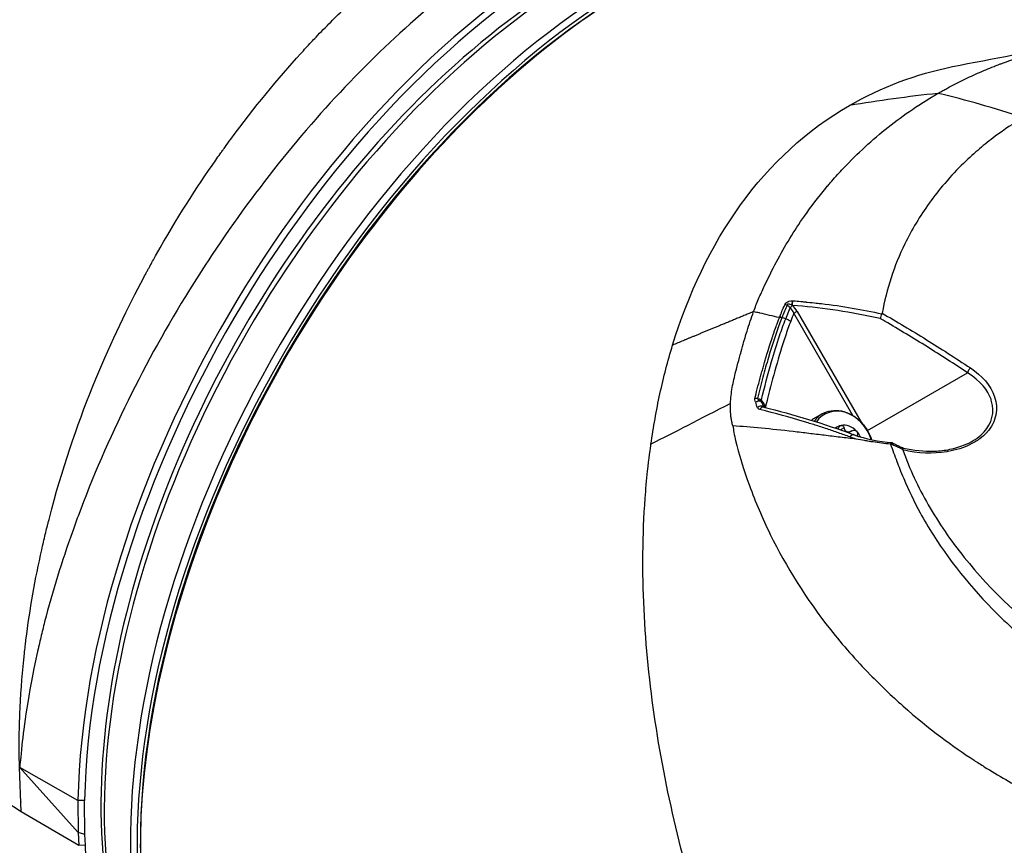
# Model space of a CAD drawing. Header units: millimetres. Extents: x 0 to 4378, y 0 to 2376.
# Tile 172 of 211: x 2689 to 2796, y 1161 to 1250. Entities that reach past the tile are written whole.
import ezdxf

# ---------------------------------------------------------------- set-up
doc = ezdxf.new("R2010")
doc.units = ezdxf.units.MM
doc.header["$LTSCALE"] = 0.2
doc.layers.add('01_Object Line', color=4, linetype='Continuous')

# ---------------------------------------------------------------- blocks, each defined once
blk = doc.blocks.new('A$C78150662')
for p, q in [((206.65, 304.74), (206.65, 304.74)), ((206, 304.43), (206, 304.43)), ((187.1, 278.78), (187.59, 279.98)), ((194.34, 268.36), (187.98, 279.38)), ((188.33, 279.59), (195.22, 267.66)), ((186.42, 278.92), (186.44, 278.96)), ((186.7, 278.94), (186.68, 278.89)), ((115.21, 277.88), (115.21, 277.88)), ((114.02, 275.28), (114.02, 275.28)), ((195.91, 266.74), (206.69, 272.97)), ((207.66, 272.26), (207.66, 272.26)), ((207.83, 272.11), (207.83, 272.11)), ((184.83, 269.24), (184.91, 269.28)), ((184.91, 269.28), (184.96, 269.21)), ((185.2, 268.78), (185.2, 268.78)), ((191.02, 268.53), (190.1, 268.01)), ((193.39, 267.03), (193.01, 266.81)), ((194.23, 266.7), (193.88, 266.5)), ((110.86, 223.4), (104.54, 230.44)), ((104.72, 225.65), (104.54, 230.44)), ((110.82, 226.88), (104.57, 230.43)), ((110.82, 226.88), (110.86, 223.4)), ((111.57, 223.21), (111.53, 226.88)), ((110.91, 222.03), (104.72, 225.65)), ((110.86, 223.4), (110.91, 222.03)), ((111.57, 223.21), (110.86, 223.4)), ((110.86, 223.4), (110.86, 223.4)), ((111.62, 222.05), (111.57, 223.21)), ((111.62, 222.05), (110.91, 222.03)), ((117.54, 222.19), (117.54, 221.78))]:
    blk.add_line(p, q)
for centre, major_axis, ratio, start_param, end_param in [((170.22, 253.42), (38, 65.82), 0.57735, 0, 3.12091), ((170.93, 253.01), (38, 65.82), 0.57735, 6.278533, 9.383612), ((165.98, 255.87), (-37, -64.09), 0.57735, 3.32416, 6.100618), ((165.27, 256.28), (36.75, 63.65), 0.57735, 0.352383, 2.78921), ((164.92, 256.48), (-38.27, -66.28), 0.57735, 3.933524, 5.471651), ((165.27, 256.28), (38.01, 65.84), 0.57735, 0.791975, 2.329928), ((171.28, 252.81), (-38, -65.82), 0.57735, 3.93357, 6.231225), ((170.93, 253.01), (-37.75, -65.38), 0.57735, 3.933592, 5.497787), ((348.36, -63.09), (-201.07, 348.26), 0.57735, 6.032278, 6.071777), ((236.2, 155.96), (-81.87, 141.81), 0.57735, 5.702309, 5.784039), ((187.27, 279.99), (0.459, -0.199), 0.491773, 1.816093, 2.413204), ((-6.89, 356.62), (-507.65, 390.08), 0.094967, 4.393172, 4.393897), ((188.15, 280.42), (-0.039, -0.499), 0.710321, 4.107953, 5.165336), ((187.39, 279.09), (-0.2, 1.25), 0.86935, 5.705708, 5.734638), ((187.53, 278.89), (0.71, -1.61), 0.589056, 1.750115, 2.253143), ((187.84, 280.71), (-0.156, 0.007), 0.125423, 4.692098, 4.820811), ((230.81, 251.57), (26.82, -46.45), 0.816497, 3.699466, 3.718835), ((188.13, 279.47), (-0.26, -0.15), 0.000095, 3.824758, 5.326773), ((186.7, 278.63), (-0.465, 0.185), 0.478468, 4.947882, 5.550792), ((186.72, 278.68), (0.464, -0.185), 0.482011, 1.807222, 2.409593), ((116.13, 277.16), (-1.5, -2.61), 0.57735, 5.738573, 5.7386), ((157.49, 260.77), (-36.75, -63.65), 0.57735, 2.078193, 2.078214), ((157.49, 260.77), (-36.75, -63.65), 0.57735, 2.068679, 2.068689), ((184.09, 269.97), (-0.485, 0.121), 0.44007, 4.912398, 5.541424), ((184.44, 270.18), (0.178, 0.242), 0.367751, 3.738633, 4.380441), ((184.18, 269.55), (0.186, -0.465), 0.745011, 2.075885, 2.221063), ((184.52, 270.11), (0.218, 0.207), 0.358217, 3.80051, 4.405199), ((157.49, 260.77), (-35.55, -61.57), 0.57735, 4.908019, 4.90803), ((184.37, 268.97), (0.429, 0.257), 0.764076, 0.067328, 1.868743), ((184.62, 268.78), (0.118, 0.486), 0.766257, 0.015147, 1.270756), ((193.02, 265.07), (-2, 3.46), 0.816497, 0, 0.353244), ((193.18, 265.16), (-1.92, 3.32), 0.816497, 4.437272, 6.658317), ((192.1, 264.54), (-2, 3.46), 0.816497, 0, 0.087772), ((193.65, 265.44), (-0.99, 1.71), 0.816497, 4.974188, 6.021386), ((193.65, 265.44), (-0.99, 1.71), 0.816497, 6.021386, 6.437871), ((193.65, 265.44), (0.99, -1.71), 0.816497, 1.467893, 1.832596), ((200.46, 268.58), (-5.62, 3.05), 0.595874, 1.531507, 1.756473), ((157.49, 260.77), (36.75, 63.65), 0.57735, 2.154513, 2.154779), ((112.95, 286.49), (-28.5, -49.36), 0.57735, 0.593031, 0.593033), ((138.19, 271.91), (-28.5, -49.36), 0.57735, 6.087048, 6.087099), ((138.4, 271.79), (-28.65, -49.62), 0.57735, 6.086035, 6.086058)]:
    blk.add_ellipse(centre, major_axis=major_axis, ratio=ratio, start_param=start_param, end_param=end_param)
for points, knots in [([(104.54, 230.44), (104.54, 230.53), (104.53, 230.7), (104.52, 230.96), (104.52, 231), (104.51, 231.05), (104.51, 231.1), (104.51, 231.15), (104.5, 231.24), (104.5, 231.25), (104.5, 231.3), (104.5, 231.46), (104.49, 231.73), (104.49, 231.78), (104.49, 231.83), (104.49, 231.88), (104.49, 231.93), (104.49, 232.01), (104.49, 232.05), (104.49, 232.58), (104.49, 233.1), (104.49, 233.65), (104.5, 234.2), (104.51, 234.74), (104.53, 235.28), (104.55, 235.82), (104.56, 236.31), (104.59, 236.89), (104.69, 238.92), (104.85, 240.87), (105.06, 242.72), (105.08, 242.99), (105.11, 243.22), (105.15, 243.52), (105.17, 243.73), (105.2, 243.95), (105.22, 244.17), (105.64, 247.51), (106.22, 250.77), (106.92, 253.89), (107.04, 254.45), (107.17, 255), (107.3, 255.55), (107.37, 255.82), (107.43, 256.09), (107.5, 256.36), (107.53, 256.5), (107.57, 256.63), (107.6, 256.77), (107.64, 256.9), (107.66, 257), (107.71, 257.17), (107.8, 257.55), (107.9, 257.92), (108, 258.29), (109.37, 263.42), (111.02, 268.11), (112.75, 272.31), (114.44, 276.42), (116.21, 280.05), (117.91, 283.24), (118.03, 283.46), (118.14, 283.68), (118.26, 283.9), (118.32, 284), (118.38, 284.11), (118.44, 284.22), (118.5, 284.33), (118.53, 284.39), (118.61, 284.54), (118.84, 284.95), (119.06, 285.34), (119.28, 285.74), (121.44, 289.56), (123.6, 292.94), (125.67, 295.89), (125.83, 296.12), (126, 296.35), (126.16, 296.58), (126.24, 296.69), (126.32, 296.81), (126.4, 296.92), (126.48, 297.03), (126.54, 297.12), (126.64, 297.25), (126.86, 297.56), (127.08, 297.86), (127.3, 298.16), (129.84, 301.61), (132.38, 304.68), (134.83, 307.38), (135.21, 307.8), (135.57, 308.19), (135.97, 308.61), (136.14, 308.79), (136.31, 308.97), (136.48, 309.16), (137.52, 310.24), (138.59, 311.32), (139.69, 312.39), (139.91, 312.6), (140.13, 312.81), (140.34, 313.01), (140.45, 313.12), (140.56, 313.22), (140.67, 313.32), (140.73, 313.37), (140.78, 313.42), (140.84, 313.48), (140.89, 313.53), (140.97, 313.6), (141, 313.63), (141.96, 314.52), (143.53, 315.96), (145.75, 317.77), (145.9, 317.89), (146.07, 318.03), (146.2, 318.14), (146.3, 318.21), (146.39, 318.28), (146.48, 318.36), (148.33, 319.84), (149.93, 321), (151.25, 321.91), (151.34, 321.97), (151.41, 322.02), (151.52, 322.1), (153.43, 323.41), (155.23, 324.53), (156.91, 325.5), (158.48, 326.41), (160.16, 327.3), (161.93, 328.15), (162.05, 328.2), (162.2, 328.27), (162.29, 328.31), (163.46, 328.86), (164.97, 329.52), (166.8, 330.2), (166.93, 330.25), (167.06, 330.3), (167.2, 330.35), (167.24, 330.36), (167.29, 330.38), (167.33, 330.4), (167.35, 330.4), (167.38, 330.41), (167.4, 330.42), (167.47, 330.45), (167.51, 330.46), (167.61, 330.49), (170.47, 331.5), (172.15, 331.85), (172.72, 331.98), (172.74, 331.98), (172.75, 331.99), (172.77, 331.99), (172.78, 331.99), (172.79, 331.99), (172.8, 331.99), (172.8, 331.99), (172.8, 331.99), (172.8, 331.99), (172.8, 331.99), (172.8, 331.99), (172.8, 331.99), (172.8, 331.99), (172.8, 331.99), (172.82, 332), (174.15, 332.3), (175.43, 332.52), (176.66, 332.67), (176.89, 332.7), (177.13, 332.73), (177.36, 332.76), (177.54, 332.77), (177.71, 332.79), (177.88, 332.81), (180.53, 333.05), (183.31, 333.01), (186.12, 332.53), (186.3, 332.49), (186.48, 332.46), (186.66, 332.43), (186.68, 332.42), (186.7, 332.42), (186.73, 332.42), (186.83, 332.4), (186.93, 332.38), (187.03, 332.36), (187.13, 332.34), (187.25, 332.31), (187.33, 332.29), (189.62, 331.8), (192.07, 330.97), (194.54, 329.61), (194.67, 329.54), (194.79, 329.47), (194.91, 329.4), (194.97, 329.37), (195.02, 329.34), (195.07, 329.31), (195.16, 329.26), (195.25, 329.21), (195.34, 329.15), (195.43, 329.1), (195.55, 329.03), (195.61, 328.99), (197.61, 327.77), (199.74, 326.1), (201.85, 323.75), (201.97, 323.61), (202.1, 323.47), (202.22, 323.33)], [0.0000015, 0.0000015, 0.0000015, 0.0000015, 0.0029297, 0.0029297, 0.0029297, 0.003418, 0.003418, 0.003418, 0.0039063, 0.0039063, 0.0039063, 0.0068359, 0.0068359, 0.0068359, 0.0073242, 0.0073242, 0.0073242, 0.0078125, 0.0078125, 0.0078125, 0.015625, 0.015625, 0.015625, 0.0234375, 0.0234375, 0.0234375, 0.03125, 0.03125, 0.03125, 0.0585938, 0.0585938, 0.0585938, 0.0625, 0.0625, 0.0625, 0.0653592, 0.0653592, 0.0653592, 0.109375, 0.109375, 0.109375, 0.1171875, 0.1171875, 0.1171875, 0.1210938, 0.1210938, 0.1210938, 0.1230469, 0.1230469, 0.1230469, 0.125, 0.125, 0.125, 0.1291179, 0.1291179, 0.1291179, 0.1862398, 0.1862398, 0.1862398, 0.2421875, 0.2421875, 0.2421875, 0.2460938, 0.2460938, 0.2460938, 0.2480469, 0.2480469, 0.2480469, 0.25, 0.25, 0.25, 0.2550995, 0.2550995, 0.2550995, 0.3046875, 0.3046875, 0.3046875, 0.3085938, 0.3085938, 0.3085938, 0.3105469, 0.3105469, 0.3105469, 0.3125, 0.3125, 0.3125, 0.3168503, 0.3168503, 0.3168503, 0.3671875, 0.3671875, 0.3671875, 0.375, 0.375, 0.375, 0.3783365, 0.3783365, 0.3783365, 0.3984375, 0.3984375, 0.3984375, 0.4023438, 0.4023438, 0.4023438, 0.4042969, 0.4042969, 0.4042969, 0.4052734, 0.4052734, 0.4052734, 0.40625, 0.40625, 0.40625, 0.4355469, 0.4355469, 0.4355469, 0.4375, 0.4375, 0.4375, 0.4388688, 0.4388688, 0.4388688, 0.4667969, 0.4667969, 0.4667969, 0.46875, 0.46875, 0.46875, 0.5, 0.5, 0.5, 0.5292969, 0.5292969, 0.5292969, 0.53125, 0.53125, 0.53125, 0.5585938, 0.5585938, 0.5585938, 0.5605469, 0.5605469, 0.5605469, 0.5611889, 0.5611889, 0.5611889, 0.5615234, 0.5615234, 0.5615234, 0.5625, 0.5625, 0.5625, 0.5917969, 0.5917969, 0.5917969, 0.5927734, 0.5927734, 0.5927734, 0.5932617, 0.5932617, 0.5932617, 0.5933838, 0.5933838, 0.5933838, 0.5934296, 0.5934296, 0.5934296, 0.59375, 0.59375, 0.59375, 0.6171875, 0.6171875, 0.6171875, 0.6216061, 0.6216061, 0.6216061, 0.625, 0.625, 0.625, 0.6796875, 0.6796875, 0.6796875, 0.683152, 0.683152, 0.683152, 0.6835938, 0.6835938, 0.6835938, 0.6855469, 0.6855469, 0.6855469, 0.6875, 0.6875, 0.6875, 0.7421875, 0.7421875, 0.7421875, 0.7449016, 0.7449016, 0.7449016, 0.7460938, 0.7460938, 0.7460938, 0.7480469, 0.7480469, 0.7480469, 0.75, 0.75, 0.75, 0.8137622, 0.8137622, 0.8137622, 0.8174851, 0.8174851, 0.8174851, 0.8174851]), ([(199.14, 325.15), (198.91, 325.29), (198.67, 325.42), (198.43, 325.55), (194.22, 327.86), (189.24, 328.88), (183.8, 328.61), (183.41, 328.59), (183.02, 328.56), (182.63, 328.53), (182.43, 328.51), (182.24, 328.49), (182.04, 328.47), (181.94, 328.46), (181.84, 328.45), (181.74, 328.44), (181.64, 328.43), (181.51, 328.42), (181.44, 328.41), (178.69, 328.09), (175.02, 327.4), (170.35, 325.63), (168.06, 324.77), (165.53, 323.64), (162.79, 322.16), (162.51, 322.01), (162.23, 321.86), (161.95, 321.7), (161.81, 321.62), (161.66, 321.54), (161.52, 321.46), (161.45, 321.42), (161.38, 321.38), (161.31, 321.34), (161.27, 321.32), (161.24, 321.3), (161.2, 321.28), (161.16, 321.26), (161.1, 321.22), (161.09, 321.22), (160.75, 321.02), (159.37, 320.25), (156.97, 318.65), (156.8, 318.53), (156.62, 318.42), (156.44, 318.29), (156.35, 318.23), (156.25, 318.17), (156.16, 318.1), (156.07, 318.04), (155.94, 317.96), (155.88, 317.91), (153.8, 316.47), (152.16, 315.21), (150.94, 314.24), (150.86, 314.18), (150.82, 314.14), (150.71, 314.05), (147.5, 311.48), (144.53, 308.76), (141.81, 306.03), (141.42, 305.64), (141.06, 305.28), (140.65, 304.86), (134.98, 299.02), (129.61, 292.29), (124.85, 285.05), (124.18, 284.02), (123.49, 282.95), (122.85, 281.92), (118.07, 274.21), (113.95, 265.9), (110.83, 257.5), (110.62, 256.94), (110.41, 256.35), (110.22, 255.82), (109.09, 252.65), (108.08, 249.4), (107.23, 246.11), (107.09, 245.56), (106.96, 245.01), (106.82, 244.45), (106.76, 244.18), (106.69, 243.9), (106.63, 243.63), (106.6, 243.49), (106.56, 243.35), (106.53, 243.21), (106.52, 243.14), (106.5, 243.07), (106.49, 243), (106.48, 242.97), (106.47, 242.93), (106.46, 242.9), (106.46, 242.87), (106.45, 242.86), (106.44, 242.8), (105.4, 238.11), (105, 234.84), (104.78, 232.82), (104.64, 231.52), (104.58, 230.73), (104.54, 230.44)], [0.2437366, 0.2437366, 0.2437366, 0.2437366, 0.25, 0.25, 0.25, 0.359375, 0.359375, 0.359375, 0.3671875, 0.3671875, 0.3671875, 0.3710938, 0.3710938, 0.3710938, 0.3730469, 0.3730469, 0.3730469, 0.375, 0.375, 0.375, 0.4536577, 0.4536577, 0.4536577, 0.4921875, 0.4921875, 0.4921875, 0.4960938, 0.4960938, 0.4960938, 0.4980469, 0.4980469, 0.4980469, 0.4990234, 0.4990234, 0.4990234, 0.4995117, 0.4995117, 0.4995117, 0.5, 0.5, 0.5, 0.5273438, 0.5273438, 0.5273438, 0.5292969, 0.5292969, 0.5292969, 0.5302734, 0.5302734, 0.5302734, 0.53125, 0.53125, 0.53125, 0.5605469, 0.5605469, 0.5605469, 0.5625, 0.5625, 0.5625, 0.6171875, 0.6171875, 0.6171875, 0.625, 0.625, 0.625, 0.734375, 0.734375, 0.734375, 0.75, 0.75, 0.75, 0.8671875, 0.8671875, 0.8671875, 0.875, 0.875, 0.875, 0.921875, 0.921875, 0.921875, 0.9296875, 0.9296875, 0.9296875, 0.9335937, 0.9335937, 0.9335937, 0.9355469, 0.9355469, 0.9355469, 0.9365234, 0.9365234, 0.9365234, 0.9370117, 0.9370117, 0.9370117, 0.9375, 0.9375, 0.9375, 0.9755161, 0.9755161, 0.9755161, 0.9999965, 0.9999965, 0.9999965, 0.9999965]), ([(203.51, 303.09), (203.64, 303.17), (203.78, 303.25), (203.92, 303.33), (204.06, 303.41), (204.2, 303.49), (204.34, 303.56), (204.62, 303.72), (204.9, 303.87), (205.19, 304.01), (205.75, 304.31), (206.33, 304.59), (206.9, 304.86), (207.48, 305.13), (208.07, 305.39), (208.66, 305.64), (208.95, 305.76), (209.25, 305.88), (209.55, 306), (209.7, 306.06), (209.85, 306.12), (210, 306.17), (210.1, 306.21), (210.2, 306.25), (210.3, 306.29), (210.35, 306.31), (210.4, 306.32), (210.45, 306.34), (211.05, 306.56), (211.66, 306.77), (212.27, 306.96), (213.95, 307.5), (215.68, 307.94), (217.43, 308.28), (217.56, 308.3), (217.68, 308.33), (217.81, 308.35), (217.84, 308.36), (217.88, 308.36), (217.91, 308.37), (218.23, 308.43), (218.55, 308.48), (218.87, 308.53), (219.2, 308.59), (219.52, 308.63), (219.84, 308.68), (220.49, 308.77), (221.14, 308.84), (221.8, 308.91), (222.45, 308.97), (223.11, 309.02), (223.77, 309.05), (224.1, 309.07), (224.43, 309.08), (224.76, 309.09), (225.08, 309.1), (225.39, 309.11), (225.71, 309.11), (225.72, 309.11), (225.74, 309.11), (225.76, 309.11), (226.09, 309.12), (226.43, 309.12), (226.76, 309.11), (227.09, 309.11), (227.43, 309.1), (227.76, 309.09), (228.35, 309.07), (228.94, 309.04), (229.52, 309), (229.6, 309), (229.67, 308.99), (229.75, 308.99), (229.76, 308.99), (229.77, 308.99), (229.78, 308.99), (230.11, 308.96), (230.45, 308.93), (230.78, 308.9), (230.95, 308.89), (231.11, 308.87), (231.28, 308.85), (231.36, 308.85), (231.45, 308.84), (231.53, 308.83), (231.57, 308.82), (231.61, 308.82), (231.65, 308.81), (231.78, 308.8), (231.91, 308.79), (232.04, 308.77)], [0, 0, 0, 0, 0.015625, 0.015625, 0.015625, 0.03125, 0.03125, 0.03125, 0.0625, 0.0625, 0.0625, 0.125, 0.125, 0.125, 0.1875, 0.1875, 0.1875, 0.21875, 0.21875, 0.21875, 0.234375, 0.234375, 0.234375, 0.2450087, 0.2450087, 0.2450087, 0.25, 0.25, 0.25, 0.3125, 0.3125, 0.3125, 0.484375, 0.484375, 0.484375, 0.4966724, 0.4966724, 0.4966724, 0.5, 0.5, 0.5, 0.53125, 0.53125, 0.53125, 0.5625, 0.5625, 0.5625, 0.625, 0.625, 0.625, 0.6875, 0.6875, 0.6875, 0.71875, 0.71875, 0.71875, 0.7483362, 0.7483362, 0.7483362, 0.75, 0.75, 0.75, 0.78125, 0.78125, 0.78125, 0.8125, 0.8125, 0.8125, 0.8671875, 0.8671875, 0.8671875, 0.8741681, 0.8741681, 0.8741681, 0.875, 0.875, 0.875, 0.90625, 0.90625, 0.90625, 0.921875, 0.921875, 0.921875, 0.9296875, 0.9296875, 0.9296875, 0.9335938, 0.9335938, 0.9335938, 0.9456216, 0.9456216, 0.9456216, 0.9456216]), ([(183.64, 279.56), (183.8, 280.02), (183.98, 280.48), (184.37, 281.39), (184.58, 281.84), (185.17, 283.1), (185.63, 284.04), (187.01, 286.64), (188.01, 288.28), (189.85, 290.9), (190.62, 291.91), (191.53, 293.01), (191.63, 293.14), (191.84, 293.38), (191.95, 293.5), (192.47, 294.1), (192.89, 294.57), (194.83, 296.62), (196.43, 298.1), (198.99, 300.12), (199.86, 300.76), (201.21, 301.67), (201.66, 301.97), (202.35, 302.4), (202.58, 302.54), (202.92, 302.75), (203.04, 302.82), (203.27, 302.96), (203.39, 303.03), (203.51, 303.09)], [-3.851658, -3.851658, -3.851658, -3.851658, -3.652817, -3.652817, -3.454465, -3.454465, -3.095589, -3.095589, -2.400018, -2.400018, -1.940111, -1.940111, -1.88009, -1.88009, -1.820392, -1.820392, -1.592908, -1.592908, -0.795856, -0.795856, -0.397766, -0.397766, -0.1988, -0.1988, -0.099387, -0.099387, -0.049688, -0.049688, 0, 0, 0, 0]), ([(174.91, 275.96), (176.61, 281.51), (179.02, 286.62), (185.43, 295.5), (189.36, 299.13), (193.96, 301.78)], [-3.903794, -3.903794, -3.903794, -3.903794, -1.95161, -1.95161, 0, 0, 0, 0]), ([(212.68, 300.45), (211.65, 299.85), (210.65, 299.19), (209.08, 298.03), (208.52, 297.58), (206.98, 296.25), (205.63, 295.02), (203.64, 292.69), (203.08, 291.98), (201.57, 289.87), (200.67, 288.39), (198.77, 284.48), (197.96, 282), (197.49, 279.4)], [0.000002, 0.000002, 0.000002, 0.000002, 0.439897, 0.439897, 0.703501, 0.703501, 1.188129, 1.188129, 1.390821, 1.390821, 1.779775, 1.779775, 2.380808, 2.380808, 2.380808, 2.380808]), ([(187.78, 280.24), (187.63, 280.32), (187.54, 280.35), (187.43, 280.37), (187.31, 280.38), (187.24, 280.35), (187.25, 280.25)], [0, 0, 0, 0, 0.5, 0.5, 0.5, 1, 1, 1, 1]), ([(187.29, 280.61), (187.33, 280.62), (187.36, 280.64), (187.39, 280.66), (187.42, 280.67), (187.44, 280.68), (187.47, 280.69)], [0, 0, 0, 0, 0.5590588, 0.5590588, 0.5590588, 1, 1, 1, 1]), ([(197.29, 278.81), (197.05, 278.87), (196.81, 278.92), (196.57, 278.97), (195.09, 279.29), (193.62, 279.55), (192.16, 279.75), (190.7, 279.96), (189.25, 280.12), (187.81, 280.23)], [0, 0, 0, 0, 0.0747008, 0.0747008, 0.0747008, 0.5373845, 0.5373845, 0.5373845, 1, 1, 1, 1]), ([(187.88, 280.73), (188.19, 280.7), (188.47, 280.68), (188.72, 280.66), (188.85, 280.65), (188.97, 280.63), (189.08, 280.62), (189.14, 280.62), (189.19, 280.61), (189.25, 280.61), (189.27, 280.6), (189.3, 280.6), (189.32, 280.6), (189.34, 280.6), (189.34, 280.6), (189.35, 280.59), (189.36, 280.59), (189.37, 280.59), (189.4, 280.59), (190.21, 280.5), (190.71, 280.45), (190.94, 280.43)], [0, 0, 0, 0, 0.25, 0.25, 0.25, 0.375, 0.375, 0.375, 0.4375, 0.4375, 0.4375, 0.46875, 0.46875, 0.46875, 0.484375, 0.484375, 0.484375, 0.5, 0.5, 0.5, 1, 1, 1, 1]), ([(181.14, 269.66), (181.16, 270.22), (181.24, 270.79), (181.44, 271.95), (181.57, 272.54), (181.74, 273.21), (181.76, 273.29), (181.89, 273.79), (182, 274.2), (182.17, 274.81), (182.23, 275.02), (182.39, 275.61), (182.49, 275.98), (182.64, 276.47), (182.67, 276.61), (182.77, 276.95), (182.85, 277.21), (183.15, 278.17), (183.4, 278.87), (183.64, 279.56)], [0.000006, 0.000006, 0.000006, 0.000006, 0.204769, 0.204769, 0.409084, 0.409084, 0.436512, 0.436512, 0.590118, 0.590118, 0.658577, 0.658577, 0.764625, 0.764625, 0.80244, 0.80244, 0.855109, 0.855109, 1.002331, 1.002331, 1.002331, 1.002331]), ([(186.42, 278.92), (185.71, 279.08), (185, 279.24), (184.3, 279.41), (184.28, 279.41), (184.27, 279.41), (184.26, 279.42), (184.05, 279.46), (183.85, 279.51), (183.64, 279.56)], [0.0358807, 0.0358807, 0.0358807, 0.0358807, 0.7741125, 0.7741125, 0.7741125, 0.7867015, 0.7867015, 0.7867015, 1, 1, 1, 1]), ([(197.46, 279.33), (197.41, 279.27), (197.35, 279.15), (197.33, 279.08), (197.3, 279.01), (197.29, 278.84), (197.29, 278.81)], [0.0000757, 0.0000757, 0.0000757, 0.0000757, 0.5, 0.5, 0.5, 1, 1, 1, 1]), ([(197.46, 279.33), (197.47, 279.34), (197.48, 279.35), (197.49, 279.37), (197.49, 279.38), (197.49, 279.4)], [-0.009663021, -0.009663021, -0.009663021, -0.009663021, -0.005071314, -0.005071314, -0.00000006, -0.00000006, -0.00000006, -0.00000006]), ([(197.49, 279.4), (198.28, 278.94), (199.07, 278.48), (199.86, 278), (200.65, 277.53), (201.49, 277.02), (202.26, 276.54), (203.8, 275.58), (205.38, 274.57), (207, 273.49)], [0, 0, 0, 0, 0.25, 0.25, 0.25, 0.5, 0.5, 0.5, 1, 1, 1, 1]), ([(183.77, 270.21), (183.93, 270.83), (184.12, 271.57), (184.35, 272.42), (184.41, 272.64), (184.45, 272.79), (184.5, 272.97), (184.55, 273.16), (184.61, 273.34), (184.66, 273.52), (184.76, 273.89), (184.87, 274.26), (184.97, 274.62), (184.98, 274.63), (184.98, 274.63), (184.98, 274.64), (184.98, 274.65), (184.98, 274.65), (184.99, 274.66), (184.99, 274.68), (185.01, 274.74), (185.03, 274.81), (185.08, 274.99), (185.16, 275.26), (185.28, 275.62), (185.38, 275.94), (185.48, 276.28), (185.55, 276.48), (185.61, 276.67), (185.65, 276.77), (185.65, 276.79), (185.65, 276.8), (185.68, 276.89), (185.7, 276.93), (185.73, 277.03), (185.77, 277.13), (185.8, 277.23), (185.85, 277.37), (185.89, 277.49), (185.93, 277.61), (186.02, 277.86), (186.1, 278.06), (186.16, 278.24), (186.29, 278.59), (186.38, 278.82), (186.42, 278.92)], [0, 0, 0, 0, 0.25, 0.25, 0.25, 0.3125, 0.3125, 0.3125, 0.375, 0.375, 0.375, 0.5, 0.5, 0.5, 0.5024363, 0.5024363, 0.5024363, 0.5078125, 0.5078125, 0.5078125, 0.5414115, 0.5414115, 0.5414115, 0.6189502, 0.6189502, 0.6189502, 0.685768, 0.685768, 0.685768, 0.75, 0.75, 0.75, 0.7594869, 0.7594869, 0.7594869, 0.78125, 0.78125, 0.78125, 0.8125, 0.8125, 0.8125, 0.875, 0.875, 0.875, 0.9999996, 0.9999996, 0.9999996, 0.9999996]), ([(186.68, 278.89), (186.13, 277.5), (185.67, 276.07), (185.24, 274.63), (185.03, 273.92), (184.83, 273.21), (184.64, 272.5), (184.44, 271.74), (184.24, 270.97), (184.05, 270.21)], [0, 0, 0, 0, 0.4959673, 0.4959673, 0.4959673, 0.7398798, 0.7398798, 0.7398798, 1, 1, 1, 1]), ([(184.47, 270.04), (184.81, 271.43), (185.18, 272.81), (185.58, 274.17), (185.85, 275.11), (186.13, 276.04), (186.44, 276.96), (186.64, 277.58), (186.86, 278.18), (187.1, 278.78)], [0.0000131, 0.0000131, 0.0000131, 0.0000131, 0.4667735, 0.4667735, 0.4667735, 0.7870446, 0.7870446, 0.7870446, 1, 1, 1, 1]), ([(187.64, 278.54), (187.43, 278.01), (187.24, 277.47), (187.06, 276.92), (186.69, 275.82), (186.36, 274.71), (186.04, 273.59), (185.72, 272.46), (185.42, 271.33), (185.14, 270.2), (185.06, 269.89), (184.99, 269.59), (184.91, 269.28)], [0.009901, 0.009901, 0.009901, 0.009901, 0.1887516, 0.1887516, 0.1887516, 0.5467292, 0.5467292, 0.5467292, 0.9046221, 0.9046221, 0.9046221, 1, 1, 1, 1]), ([(206.69, 272.97), (205.26, 273.92), (203.81, 274.85), (202.37, 275.76), (200.85, 276.7), (199.33, 277.62), (197.8, 278.51), (197.74, 278.55), (197.67, 278.59), (197.61, 278.63), (197.5, 278.69), (197.39, 278.75), (197.29, 278.81)], [0.0000016, 0.0000016, 0.0000016, 0.0000016, 0.4608711, 0.4608711, 0.4608711, 0.9453334, 0.9453334, 0.9453334, 0.9662472, 0.9662472, 0.9662472, 1, 1, 1, 1]), ([(172.57, 265.27), (172.7, 266.19), (172.85, 267.1), (173.17, 268.91), (173.35, 269.81), (173.74, 271.59), (173.95, 272.48), (174.41, 274.23), (174.65, 275.1), (174.91, 275.96)], [-1.213376, -1.213376, -1.213376, -1.213376, -0.910163, -0.910163, -0.606843, -0.606843, -0.303315, -0.303315, -0.000001, -0.000001, -0.000001, -0.000001]), ([(207, 273.49), (208.25, 272.66), (209.18, 271.63), (209.6, 270.38), (209.61, 270.38), (209.61, 270.37), (209.61, 270.36), (209.82, 269.73), (209.87, 269.1), (209.74, 268.43), (209.74, 268.43), (209.74, 268.42), (209.74, 268.42), (209.6, 267.75), (209.28, 267.12), (208.82, 266.59), (208.81, 266.58), (208.79, 266.56), (208.78, 266.55), (208.56, 266.3), (208.3, 266.07), (208.01, 265.85), (207.7, 265.63), (207.31, 265.4), (206.96, 265.23), (206.61, 265.06), (206.24, 264.91), (205.85, 264.79), (205.46, 264.66), (204.99, 264.55), (204.61, 264.48), (204.56, 264.48), (204.51, 264.47), (204.45, 264.46), (202.98, 264.22), (201.38, 264.26), (199.71, 264.65)], [0, 0, 0, 0, 0.2484128, 0.2484128, 0.2484128, 0.25, 0.25, 0.25, 0.375, 0.375, 0.375, 0.3756447, 0.3756447, 0.3756447, 0.5, 0.5, 0.5, 0.5034039, 0.5034039, 0.5034039, 0.5625, 0.5625, 0.5625, 0.625, 0.625, 0.625, 0.6875, 0.6875, 0.6875, 0.75, 0.75, 0.75, 0.7586776, 0.7586776, 0.7586776, 0.9999986, 0.9999986, 0.9999986, 0.9999986]), ([(206.47, 265.24), (206.59, 265.29), (206.71, 265.34), (206.82, 265.4), (207.5, 265.73), (208.02, 266.11), (208.47, 266.6), (209.31, 267.52), (209.64, 268.7), (209.29, 269.89), (209.27, 269.97), (209.24, 270.07), (209.22, 270.13), (208.89, 271.04), (208.1, 272.09), (206.69, 272.97)], [0.3546537, 0.3546537, 0.3546537, 0.3546537, 0.375, 0.375, 0.375, 0.5, 0.5, 0.5, 0.734375, 0.734375, 0.734375, 0.75, 0.75, 0.75, 1, 1, 1, 1]), ([(207, 273.49), (206.96, 273.45), (206.88, 273.37), (206.8, 273.24), (206.72, 273.12), (206.7, 273.01), (206.69, 272.97)], [0, 0, 0, 0, 0.5, 0.5, 0.5, 0.9999998, 0.9999998, 0.9999998, 0.9999998]), ([(181.14, 269.66), (177.84, 267.97), (174.98, 266.5), (172.59, 265.28), (172.57, 265.27)], [0.0000038, 0.0000038, 0.0000038, 0.0000038, 0.9927294, 1, 1, 1, 1]), ([(181.4, 267.24), (181.39, 267.29), (181.36, 267.41), (181.31, 267.59), (181.29, 267.69), (181.27, 267.8), (181.24, 267.93), (181.23, 268), (181.22, 268.07), (181.21, 268.14), (181.2, 268.22), (181.19, 268.32), (181.18, 268.39), (181.17, 268.52), (181.16, 268.64), (181.15, 268.76), (181.13, 269.1), (181.13, 269.41), (181.14, 269.66)], [0, 0, 0, 0, 0.25, 0.25, 0.25, 0.375, 0.375, 0.375, 0.4375, 0.4375, 0.4375, 0.5, 0.5, 0.5, 0.6316584, 0.6316584, 0.6316584, 0.9999997, 0.9999997, 0.9999997, 0.9999997]), ([(183.87, 269.79), (183.86, 269.78), (183.82, 269.87), (183.8, 269.91), (183.77, 269.99), (183.75, 270.1), (183.77, 270.21)], [0, 0, 0, 0, 0.35135, 0.35135, 0.35135, 1, 1, 1, 1]), ([(184.34, 269.94), (184.31, 269.95), (184.29, 269.95), (184.23, 269.94), (184.16, 269.94), (184.16, 269.93), (184.1, 269.92), (183.99, 269.88), (183.92, 269.83), (183.87, 269.79)], [0, 0, 0, 0, 0.25, 0.25, 0.25, 0.5, 0.5, 0.5, 0.967281, 0.967281, 0.967281, 0.967281]), ([(184.06, 269.21), (184.02, 269.3), (183.98, 269.4), (183.93, 269.6), (183.9, 269.7), (183.87, 269.79)], [-0.08875096, -0.08875096, -0.08875096, -0.08875096, -0.04335545, -0.04335545, -0.00011317, -0.00011317, -0.00011317, -0.00011317]), ([(184.05, 270.21), (184.02, 270.13), (184.13, 270.09), (184.18, 270.07), (184.22, 270.04), (184.28, 270), (184.34, 269.94)], [0, 0, 0, 0, 0.5, 0.5, 0.5, 0.9988331, 0.9988331, 0.9988331, 0.9988331]), ([(184.05, 270.21), (184.06, 270.21), (184.07, 270.2), (184.08, 270.2), (184.18, 270.19), (184.27, 270.15), (184.36, 270.11), (184.4, 270.09), (184.43, 270.06), (184.47, 270.04)], [0.009769, 0.009769, 0.009769, 0.009769, 0.0679765, 0.0679765, 0.0679765, 0.7180862, 0.7180862, 0.7180862, 0.99967, 0.99967, 0.99967, 0.99967]), ([(184.52, 269.97), (184.55, 269.93), (184.59, 269.88), (184.62, 269.83), (184.66, 269.77), (184.71, 269.67), (184.73, 269.64), (184.77, 269.58), (184.87, 269.38), (184.91, 269.28)], [0, 0, 0, 0, 0.25, 0.25, 0.25, 0.5, 0.5, 0.5, 1, 1, 1, 1]), ([(184.3, 269.01), (184.23, 269.02), (184.17, 269.06), (184.12, 269.11), (184.09, 269.13), (184.07, 269.17), (184.06, 269.21)], [0, 0, 0, 0, 0.6445029, 0.6445029, 0.6445029, 0.9999495, 0.9999495, 0.9999495, 0.9999495]), ([(194.02, 266.05), (193.61, 266.2), (193.2, 266.34), (192.59, 266.56), (192.38, 266.63), (191.97, 266.77), (191.78, 266.84), (191.1, 267.07), (190.67, 267.21), (190.06, 267.4), (189.86, 267.46), (189.47, 267.58), (189.31, 267.63), (187.55, 268.17), (185.95, 268.61), (184.3, 269.01)], [0, 0, 0, 0, 0.125, 0.125, 0.1875, 0.1875, 0.25, 0.25, 0.375, 0.375, 0.4375, 0.4375, 0.5, 0.5, 1, 1, 1, 1]), ([(191.02, 268.53), (191.32, 268.71), (191.65, 268.83), (192.36, 268.94), (192.73, 268.93), (193.47, 268.79), (193.84, 268.65), (194.54, 268.26), (194.88, 268), (195.47, 267.4), (195.73, 267.06), (196.11, 266.39), (196.24, 266.08), (196.34, 265.76)], [0.785398, 0.785398, 0.785398, 0.785398, 1.090921, 1.090921, 1.401009, 1.401009, 1.720066, 1.720066, 2.045641, 2.045641, 2.373918, 2.373918, 2.629177, 2.629177, 2.629177, 2.629177]), ([(194.7, 265.82), (194.13, 265.89), (193.56, 265.96), (192.98, 266.02), (192.41, 266.09), (191.8, 266.17), (191.25, 266.23), (190.7, 266.3), (190.14, 266.37), (189.58, 266.43), (189.03, 266.5), (188.5, 266.56), (187.9, 266.63), (185.5, 266.91), (183.33, 267.12), (181.4, 267.24)], [0, 0, 0, 0, 0.125, 0.125, 0.125, 0.25, 0.25, 0.25, 0.375, 0.375, 0.375, 0.5, 0.5, 0.5, 1, 1, 1, 1]), ([(181.4, 267.24), (181.44, 267), (181.47, 266.76), (181.57, 266.23), (181.64, 265.91), (182.02, 264.24), (182.53, 262.6), (183.82, 259.08), (184.57, 257.31), (187.14, 252.06), (189.3, 248.6), (193.25, 243.61), (194.67, 242), (197.32, 239.28), (198.49, 238.16), (202.56, 234.55), (205.21, 232.64), (207.76, 230.97), (208.13, 230.74), (210.01, 229.56), (211.6, 228.65), (214.08, 227.33), (214.97, 226.88), (216.26, 226.25), (216.7, 226.04), (217.55, 225.65), (217.96, 225.46), (219.18, 224.92), (220, 224.57), (220.94, 224.18), (221.05, 224.14), (224.7, 222.66), (228.28, 221.48), (233.88, 219.99), (235.83, 219.53), (240.83, 218.55), (243.86, 218.13), (248.68, 217.71), (250.52, 217.6), (253.15, 217.54), (253.95, 217.53), (256.23, 217.54), (257.72, 217.59), (261.72, 217.83), (264.24, 218.11), (267.64, 218.67), (268.55, 218.85), (271.04, 219.36), (272.6, 219.75), (276.38, 220.82), (278.55, 221.57), (282.73, 223.31), (284.69, 224.28), (286.59, 225.36)], [0.00001, 0.00001, 0.00001, 0.00001, 0.094285, 0.094285, 0.214486, 0.214486, 0.975917, 0.975917, 1.707465, 1.707465, 3.160894, 3.160894, 3.896261, 3.896261, 4.432464, 4.432464, 5.668048, 5.668048, 5.875369, 5.875369, 6.720563, 6.720563, 7.177709, 7.177709, 7.413524, 7.413524, 7.630163, 7.630163, 8.053945, 8.053945, 8.113088, 8.113088, 9.92545, 9.92545, 10.878875, 10.878875, 12.354733, 12.354733, 13.263145, 13.263145, 13.660906, 13.660906, 14.40945, 14.40945, 15.725686, 15.725686, 16.216706, 16.216706, 17.0812, 17.0812, 18.387509, 18.387509, 19.694181, 19.694181, 19.694181, 19.694181]), ([(192.76, 266.9), (192.77, 266.96), (192.79, 267.03), (192.84, 267.13), (192.87, 267.18), (192.96, 267.26), (193.01, 267.29), (193.06, 267.3)], [0.02105829, 0.02105829, 0.02105829, 0.02105829, 0.03895374, 0.03895374, 0.05689242, 0.05689242, 0.0748311, 0.0748311, 0.0748311, 0.0748311]), ([(193.06, 267.3), (193.11, 267.31), (193.16, 267.3), (193.25, 267.26), (193.29, 267.23), (193.35, 267.14), (193.37, 267.09), (193.39, 267.03)], [0.0748311, 0.0748311, 0.0748311, 0.0748311, 0.09276978, 0.09276978, 0.11070846, 0.11070846, 0.12860391, 0.12860391, 0.12860391, 0.12860391]), ([(193.39, 267.03), (193.4, 266.98), (193.41, 266.93), (193.46, 266.83), (193.5, 266.77), (193.59, 266.68), (193.64, 266.65), (193.76, 266.61), (193.82, 266.59), (193.96, 266.6), (194.03, 266.61), (194.14, 266.65), (194.19, 266.68), (194.24, 266.71)], [0.0316524, 0.0316524, 0.0316524, 0.0316524, 0.0483408, 0.0483408, 0.0683806, 0.0683806, 0.0884204, 0.0884204, 0.1084603, 0.1084603, 0.1285001, 0.1285001, 0.1451885, 0.1451885, 0.1451885, 0.1451885]), ([(194.24, 266.71), (194.3, 266.74), (194.36, 266.76), (194.47, 266.78), (194.54, 266.78), (194.65, 266.74), (194.7, 266.7), (194.74, 266.66)], [0.02105829, 0.02105829, 0.02105829, 0.02105829, 0.03895374, 0.03895374, 0.05689242, 0.05689242, 0.0748311, 0.0748311, 0.0748311, 0.0748311]), ([(194.74, 266.66), (194.78, 266.61), (194.81, 266.56), (194.84, 266.44), (194.84, 266.37), (194.82, 266.27), (194.8, 266.22), (194.78, 266.18)], [0.0748311, 0.0748311, 0.0748311, 0.0748311, 0.09276978, 0.09276978, 0.11070846, 0.11070846, 0.12492222, 0.12492222, 0.12492222, 0.12492222]), ([(194.47, 266.29), (194.45, 266.29), (194.42, 266.3), (194.24, 266.31), (194.09, 266.18), (194.02, 266.05)], [0.4082568, 0.4082568, 0.4082568, 0.4082568, 0.5, 0.5, 1, 1, 1, 1]), ([(198.38, 265.28), (198.06, 265.31), (197.74, 265.35), (197.43, 265.38), (197.12, 265.42), (196.78, 265.47), (196.51, 265.51), (196.37, 265.53), (196.23, 265.55), (196.08, 265.58), (195.93, 265.61), (195.73, 265.64), (195.6, 265.67), (195.34, 265.71), (194.93, 265.8), (194.7, 265.82)], [0, 0, 0, 0, 0.25, 0.25, 0.25, 0.5, 0.5, 0.5, 0.625, 0.625, 0.625, 0.75, 0.75, 0.75, 1, 1, 1, 1]), ([(198.42, 265.36), (198.41, 265.35), (198.4, 265.34), (198.39, 265.31), (198.38, 265.3), (198.38, 265.28)], [-0.01280197, -0.01280197, -0.01280197, -0.01280197, -0.00651642, -0.00651642, -0.00000097, -0.00000097, -0.00000097, -0.00000097]), ([(198.38, 265.28), (198.61, 264.66), (198.84, 264.04), (199.28, 262.86), (199.47, 262.37), (200.33, 260.33), (200.9, 259.14), (202.02, 257.08), (202.5, 256.28), (205.04, 252.29), (207.54, 249.25), (210.86, 246.05), (211.26, 245.68), (213.9, 243.26), (216.37, 241.35), (220.32, 238.73), (221.68, 237.9), (224.44, 236.34), (225.84, 235.62), (227.63, 234.77), (227.98, 234.6), (228.51, 234.36), (228.69, 234.28), (228.95, 234.16), (229.04, 234.12), (229.3, 234.01), (229.48, 233.93), (229.83, 233.78), (230.02, 233.7), (230.4, 233.54), (230.6, 233.46), (231.17, 233.22), (231.55, 233.07), (235.11, 231.68), (238.39, 230.67), (242.53, 229.69), (243.36, 229.51), (245.03, 229.18), (245.87, 229.03), (253.36, 227.82), (260.01, 227.73), (267.85, 228.82), (269.4, 229.1), (273.18, 229.95), (275.38, 230.59), (278.5, 231.74), (279.54, 232.16), (281.52, 233.06), (282.47, 233.55), (283.39, 234.07)], [-10.914864, -10.914864, -10.914864, -10.914864, -10.569732, -10.569732, -10.256317, -10.256317, -9.776758, -9.776758, -9.465753, -9.465753, -8.217266, -8.217266, -8.051448, -8.051448, -7.132121, -7.132121, -6.672788, -6.672788, -6.225819, -6.225819, -6.116706, -6.116706, -6.062458, -6.062458, -6.034978, -6.034978, -5.977507, -5.977507, -5.918537, -5.918537, -5.851133, -5.851133, -5.729094, -5.729094, -4.686025, -4.686025, -4.42361, -4.42361, -4.162327, -4.162327, -2.081063, -2.081063, -1.55748, -1.55748, -0.774565, -0.774565, -0.387716, -0.387716, -0.000001, -0.000001, -0.000001, -0.000001]), ([(198.6, 265.43), (198.59, 265.43), (198.58, 265.43), (198.57, 265.43), (198.52, 265.44), (198.47, 265.41), (198.42, 265.36)], [0.3962, 0.3962, 0.3962, 0.3962, 0.5, 0.5, 0.5, 1, 1, 1, 1]), ([(198.6, 265.42), (198.68, 265.38), (198.75, 265.34), (198.91, 265.26), (198.99, 265.22), (199.15, 265.14), (199.23, 265.1), (199.39, 265.02), (199.47, 264.99), (199.63, 264.92), (199.71, 264.88), (199.79, 264.85)], [3.4958269, 3.4958269, 3.4958269, 3.4958269, 3.533035, 3.533035, 3.5702431, 3.5702431, 3.6074512, 3.6074512, 3.6446594, 3.6446594, 3.6818675, 3.6818675, 3.6818675, 3.6818675]), ([(287.29, 140.12), (283.65, 138.02), (279.67, 136.58), (271.24, 135.01), (266.86, 134.9), (254.11, 136.21), (245.22, 139.11), (224.87, 150.06), (213.64, 158.98), (200.37, 173.3), (195.75, 178.58), (189.11, 187.83), (186.26, 192.76), (180.96, 204.44), (178.33, 212.65), (174.74, 225.2), (173.09, 233.37), (171.87, 245.48), (171.67, 249.52), (171.73, 255.49), (171.81, 257.48), (172.02, 260.42), (172.11, 261.4), (172.35, 263.69), (172.52, 264.91), (172.57, 265.27)], [-5.53843, -5.53843, -5.53843, -5.53843, -5.033367, -5.033367, -4.529525, -4.529525, -3.586736, -3.586736, -2.424927, -2.424927, -2.113637, -2.113637, -1.799037, -1.799037, -1.409087, -1.409087, -0.721175, -0.721175, -0.37646, -0.37646, -0.203883, -0.203883, -0.117502, -0.117502, -0.000001, -0.000001, -0.000001, -0.000001]), ([(199.71, 264.65), (199.71, 264.65), (199.7, 264.66), (199.7, 264.68), (199.7, 264.68), (199.7, 264.71), (199.7, 264.72), (199.71, 264.73)], [0.00000142, 0.00000142, 0.00000142, 0.00000142, 0.00307926, 0.00307926, 0.00602074, 0.00602074, 0.01201219, 0.01201219, 0.01201219, 0.01201219]), ([(199.71, 264.73), (199.73, 264.79), (199.75, 264.82), (199.77, 264.84), (199.78, 264.85), (199.79, 264.85), (199.79, 264.85)], [0.0018503, 0.0018503, 0.0018503, 0.0018503, 0.4439924, 0.4439924, 0.4439924, 0.6716637, 0.6716637, 0.6716637, 0.6716637]), ([(199.71, 264.65), (200.07, 263.65), (200.48, 262.65), (201.4, 260.67), (201.91, 259.69), (203.57, 256.8), (204.87, 254.9), (209.25, 249.43), (212.81, 246.08), (221.28, 240), (226.96, 236.8), (239.43, 232.55), (245.72, 231.17), (256.58, 230.62), (260.55, 230.79), (267.07, 231.71), (269.71, 232.27), (274.06, 233.56), (275.86, 234.22), (278.58, 235.43), (279.58, 235.94), (280.54, 236.49)], [-13.188016, -13.188016, -13.188016, -13.188016, -12.536858, -12.536858, -11.888474, -11.888474, -10.599164, -10.599164, -8.024803, -8.024803, -5.306215, -5.306215, -3.20119, -3.20119, -1.953732, -1.953732, -1.064742, -1.064742, -0.40614, -0.40614, -0.000001, -0.000001, -0.000001, -0.000001]), ([(199.79, 264.85), (200.85, 264.6), (202, 264.48), (203.69, 264.55), (204.25, 264.61), (205.38, 264.84), (205.95, 265.02), (206.47, 265.24)], [0, 0, 0, 0, 0.3413809, 0.3413809, 0.509367, 0.509367, 0.6867497, 0.6867497, 0.6867497, 0.6867497]), ([(113.54, 209.64), (113.54, 209.64), (113.54, 209.64), (113.54, 209.64), (113.28, 210.59), (113.03, 211.56), (112.6, 213.54), (112.42, 214.56), (112.25, 215.6), (112.09, 216.63), (111.96, 217.69), (111.75, 219.84), (111.67, 220.94), (111.62, 222.05)], [2.9733089, 2.9733089, 2.9733089, 2.9733089, 2.9733205, 2.9733205, 2.9733205, 3.0288585, 3.0288585, 3.0843965, 3.0843965, 3.0843965, 3.1399344, 3.1399344, 3.1954706, 3.1954706, 3.1954706, 3.1954706])]:
    blk.add_open_spline(points, degree=3, knots=knots)
for points in [[(205.08, 305.97), (209.4, 306.85), (213.8, 307.64), (218.18, 308.42)], [(193.96, 301.78), (197.4, 303.77), (201.13, 305.16), (205.08, 305.97)], [(186.44, 278.96), (186.6, 279.37), (186.78, 279.81), (186.99, 280.29)], [(187.25, 280.25), (187.06, 279.82), (186.88, 279.38), (186.7, 278.94)], [(186.99, 280.29), (187.05, 280.42), (187.16, 280.52), (187.29, 280.61)], [(187.47, 280.69), (187.6, 280.72), (187.72, 280.73), (187.82, 280.73)], [(187.78, 280.24), (187.75, 280.16), (187.68, 280.05), (187.59, 279.98)], [(187.84, 280.73), (187.77, 280.59), (187.74, 280.4), (187.78, 280.24)], [(187.84, 280.73), (187.86, 280.73), (187.87, 280.73), (187.88, 280.73)], [(190.94, 280.43), (193.22, 280.16), (195.38, 279.79), (197.46, 279.33)], [(187.98, 279.38), (187.86, 279.66), (187.71, 279.85), (187.59, 279.98)], [(187.1, 278.78), (186.97, 278.83), (186.83, 278.88), (186.7, 278.94)], [(187.1, 278.78), (187.29, 278.73), (187.48, 278.64), (187.64, 278.54)], [(208.27, 272.46), (208.27, 272.46), (208.27, 272.46), (208.26, 272.46)], [(208.42, 272.3), (208.42, 272.3), (208.42, 272.3), (208.42, 272.3)], [(183.88, 269.79), (183.88, 269.79), (183.87, 269.79), (183.87, 269.79)], [(184.39, 269.9), (184.24, 269.93), (184.02, 269.89), (183.88, 269.79)], [(184.39, 269.9), (184.57, 269.66), (184.69, 269.42), (184.79, 269.25)], [(184.47, 270.04), (184.49, 270.02), (184.51, 270), (184.52, 269.97)], [(184.73, 269.26), (187.91, 268.49), (191.16, 267.51), (194.45, 266.29)], [(192.76, 266.9), (192.76, 266.9), (192.76, 266.9), (192.76, 266.9)], [(194.7, 265.82), (194.46, 265.89), (194.23, 265.97), (194.02, 266.05)], [(194.48, 266.28), (194.48, 266.28), (194.47, 266.28), (194.47, 266.29)], [(194.48, 266.28), (195.7, 265.83), (197.1, 265.57), (198.57, 265.44)], [(104.72, 225.65), (85.76, 237.73), (66.83, 249.82), (47.9, 261.9)], [(111.53, 226.88), (111.27, 226.88), (111.01, 226.88), (110.82, 226.88)]]:
    blk.add_open_spline(points, degree=3)
blk.add_rational_spline([(183.64, 279.56), (180.34, 278.21), (177.43, 277.01), (174.93, 275.96), (174.91, 275.96)], [0.999999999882, 0.999981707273, 0.999981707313, 1.0000002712, 1.00000040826], degree=3, knots=[0.0000021, 0.0000021, 0.0000021, 0.0000021, 0.9926686, 1, 1, 1, 1])

msp = doc.modelspace()

# ---------------------------------------------------------------- block references
at = {"layer": '01_Object Line'}
msp.add_blockref('A$C78150662', (2584.943, 938.722), dxfattribs=at)

doc.saveas('drawing.dxf')
